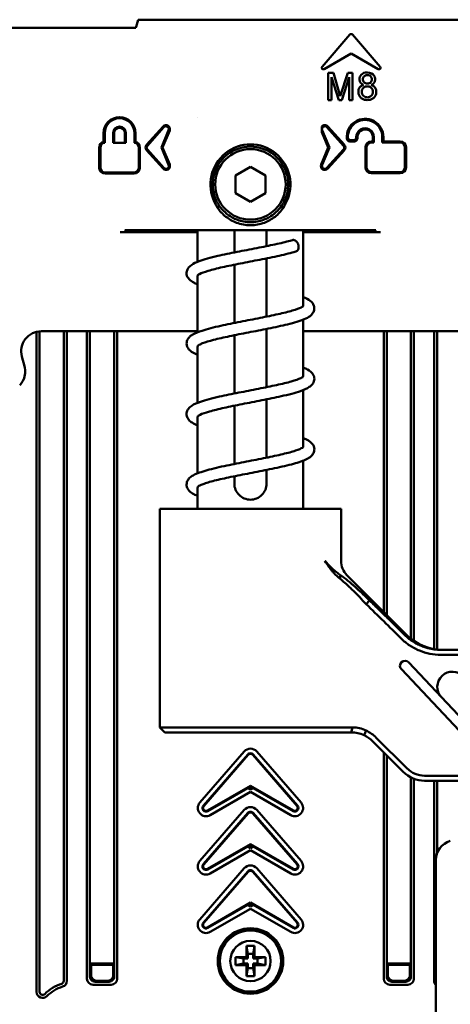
# Model space of a CAD drawing. Header units: millimetres. Extents: x 0 to 5104, y -184 to 1188.
# Tile 72 of 221: x 288 to 331, y 1010 to 1107. Entities that reach past the tile are written whole.
import ezdxf

# ---------------------------------------------------------------- set-up
doc = ezdxf.new("R2010")
doc.units = ezdxf.units.MM
doc.header["$LTSCALE"] = 2
doc.layers.add('Sichtbar (ISO)', color=7, linetype='Continuous', lineweight=50)

msp = doc.modelspace()

# ---------------------------------------------------------------- linework, layer by layer
at = {"layer": 'Sichtbar (ISO)'}
for p, q in [((299.624, 1106.755), (299.818, 1107.48)), ((299.825, 1107.48), (299.818, 1107.48)), ((299.833, 1107.48), (299.825, 1107.48)), ((299.833, 1107.48), (300.898, 1107.48)), ((301.863, 1107.48), (300.898, 1107.48)), ((301.863, 1107.48), (333.327, 1107.48)), ((298.673, 1106.68), (267.722, 1106.68)), ((299.607, 1106.68), (298.673, 1106.68)), ((318.088, 1102.809), (320.863, 1106)), ((323.871, 1102.809), (321.097, 1106)), ((320.98, 1104.13), (318.283, 1102.573)), ((320.98, 1104.13), (323.677, 1102.573)), ((318.701, 1099.499), (318.701, 1102.199)), ((318.701, 1102.199), (319.238, 1102.199)), ((319.746, 1099.499), (319.044, 1101.759)), ((319.044, 1101.759), (319.044, 1099.499)), ((319.238, 1102.199), (319.9, 1099.888)), ((319.9, 1099.888), (320.634, 1102.199)), ((320.772, 1101.759), (320.067, 1099.499)), ((320.634, 1102.199), (321.115, 1102.199)), ((320.772, 1099.499), (320.772, 1101.759)), ((321.115, 1102.199), (321.115, 1099.499)), ((319.044, 1099.499), (318.701, 1099.499)), ((320.067, 1099.499), (319.746, 1099.499)), ((321.115, 1099.499), (320.772, 1099.499)), ((305.73, 1097.783), (305.73, 1097.781)), ((300.657, 1095.047), (302.308, 1096.88)), ((300.741, 1094.971), (302.392, 1096.805)), ((320.219, 1094.971), (318.568, 1096.805)), ((318.651, 1096.88), (320.302, 1095.047)), ((296.395, 1095.352), (296.395, 1096.225)), ((296.508, 1095.257), (296.508, 1096.225)), ((297.34, 1096.225), (297.34, 1095.258)), ((297.452, 1096.225), (297.452, 1095.258)), ((298.508, 1095.258), (298.508, 1096.225)), ((298.62, 1095.258), (298.62, 1096.225)), ((299.452, 1096.225), (299.452, 1095.257)), ((299.564, 1096.225), (299.564, 1095.352)), ((302.855, 1096.512), (302.134, 1094.785)), ((302.958, 1096.469), (302.256, 1094.785)), ((318.068, 1096.309), (318.068, 1096.497)), ((318.704, 1094.785), (318.068, 1096.309)), ((318.105, 1096.512), (318.826, 1094.785)), ((323.128, 1095.819), (323.128, 1095.4)), ((323.241, 1095.819), (323.241, 1095.288)), ((324.073, 1095.288), (324.073, 1095.819)), ((324.185, 1095.4), (324.185, 1095.819)), ((295.96, 1092.779), (295.96, 1094.792)), ((296.072, 1092.779), (296.072, 1094.792)), ((297.34, 1095.258), (298.62, 1095.258)), ((299.888, 1094.792), (299.888, 1092.779)), ((300, 1094.792), (300, 1092.779)), ((302.134, 1094.785), (302.855, 1093.059)), ((302.256, 1094.785), (302.134, 1094.785)), ((302.256, 1094.785), (302.958, 1093.102)), ((318.001, 1093.102), (318.704, 1094.785)), ((318.826, 1094.785), (318.105, 1093.059)), ((318.704, 1094.785), (318.826, 1094.785)), ((320.838, 1095.402), (321.303, 1095.402)), ((320.946, 1095.514), (321.184, 1095.514)), ((322.393, 1094.823), (322.393, 1092.809)), ((322.505, 1094.823), (322.505, 1092.809)), ((323.128, 1095.4), (322.971, 1095.4)), ((323.241, 1095.288), (322.971, 1095.288)), ((323.128, 1095.4), (323.241, 1095.288)), ((324.185, 1095.4), (324.073, 1095.288)), ((325.855, 1095.288), (324.073, 1095.288)), ((325.855, 1095.4), (324.185, 1095.4)), ((326.321, 1092.809), (326.321, 1094.823)), ((326.433, 1092.809), (326.433, 1094.823)), ((302.308, 1092.691), (300.657, 1094.524)), ((302.392, 1092.766), (300.741, 1094.6)), ((318.568, 1092.766), (320.219, 1094.6)), ((320.302, 1094.524), (318.651, 1092.691)), ((310.98, 1092.862), (309.48, 1091.996)), ((312.48, 1091.996), (310.98, 1092.862)), ((299.422, 1092.313), (296.537, 1092.313)), ((299.422, 1092.201), (296.537, 1092.201)), ((309.48, 1091.996), (309.48, 1090.264)), ((312.48, 1090.264), (312.48, 1091.996)), ((322.971, 1092.344), (325.855, 1092.344)), ((322.971, 1092.231), (325.855, 1092.231)), ((309.48, 1090.264), (310.98, 1089.398)), ((310.98, 1089.398), (312.48, 1090.264)), ((307.425, 1089.368), (307.62, 1089.465)), ((307.883, 1089.015), (307.704, 1088.811)), ((314.077, 1089.015), (314.256, 1088.811)), ((314.535, 1089.368), (314.34, 1089.465)), ((298.632, 1086.38), (298.055, 1086.38)), ((298.517, 1086.58), (298.632, 1086.38)), ((299.167, 1086.58), (298.517, 1086.58)), ((298.632, 1086.38), (298.632, 1086.38)), ((305.73, 1086.38), (298.632, 1086.38)), ((299.167, 1086.58), (299.636, 1086.58)), ((304.248, 1086.58), (299.636, 1086.58)), ((304.732, 1086.58), (304.248, 1086.58)), ((304.932, 1086.58), (304.732, 1086.58)), ((304.932, 1086.58), (305.416, 1086.58)), ((315.544, 1086.58), (305.416, 1086.58)), ((305.73, 1086.58), (305.73, 1083.445)), ((309.38, 1084.372), (309.38, 1086.58)), ((312.58, 1086.58), (312.58, 1085.001)), ((315.544, 1086.58), (316.028, 1086.58)), ((316.228, 1086.58), (316.028, 1086.58)), ((316.712, 1086.58), (316.228, 1086.58)), ((316.23, 1086.58), (316.23, 1079.156)), ((323.327, 1086.38), (316.23, 1086.38)), ((321.871, 1086.58), (316.712, 1086.58)), ((321.871, 1086.58), (322.809, 1086.58)), ((323.443, 1086.58), (322.809, 1086.58)), ((323.443, 1086.58), (323.327, 1086.38)), ((323.328, 1086.38), (323.327, 1086.38)), ((323.905, 1086.38), (323.328, 1086.38)), ((309.38, 1077.375), (309.38, 1083.158)), ((312.58, 1083.787), (312.58, 1078.004)), ((305.73, 1082.007), (305.73, 1076.45)), ((316.23, 1077.71), (316.23, 1072.158)), ((289.745, 1010.963), (289.745, 1076.499)), ((290.045, 1010.963), (290.045, 1076.546)), ((290.206, 1076.552), (305.73, 1076.552)), ((292.445, 1076.552), (292.445, 1012.068)), ((292.745, 1076.552), (292.745, 1012.068)), ((294.745, 1012.276), (294.745, 1076.552)), ((295.045, 1013.776), (295.045, 1076.552)), ((297.445, 1013.776), (297.445, 1076.552)), ((297.745, 1012.276), (297.745, 1076.552)), ((312.58, 1076.784), (312.58, 1070.998)), ((316.23, 1076.552), (331.75, 1076.552)), ((324.215, 1048.695), (324.215, 1076.552)), ((324.515, 1048.395), (324.515, 1076.552)), ((326.915, 1046.035), (326.915, 1076.552)), ((327.215, 1045.812), (327.215, 1076.552)), ((329.215, 1076.552), (329.215, 1045)), ((329.515, 1076.552), (329.515, 1044.958)), ((309.38, 1070.37), (309.38, 1076.155)), ((305.73, 1074.997), (305.73, 1069.444)), ((288.534, 1073.07), (288.274, 1074.038)), ((316.23, 1070.716), (316.23, 1065.165)), ((312.58, 1069.789), (312.58, 1064.003)), ((309.38, 1063.374), (309.38, 1069.161)), ((305.73, 1068), (305.73, 1062.448)), ((316.23, 1063.71), (316.23, 1058.93)), ((312.58, 1062.785), (312.58, 1061.43)), ((309.38, 1061.43), (309.38, 1062.156)), ((305.73, 1061.006), (305.73, 1058.93)), ((301.98, 1058.93), (319.98, 1058.93)), ((301.98, 1058.93), (301.98, 1037.23)), ((319.98, 1058.93), (319.98, 1053.758)), ((319.86, 1051.99), (319.929, 1052.344)), ((320.566, 1052.344), (326.515, 1046.394)), ((322.469, 1049.464), (322.814, 1049.818)), ((329.886, 1044.93), (346.506, 1044.93)), ((346.506, 1044.43), (329.886, 1044.43)), ((335.202, 1033.176), (325.965, 1042.991)), ((326.693, 1043.676), (329.941, 1040.225)), ((335.263, 1034.571), (329.941, 1040.225)), ((318.366, 1037.23), (301.98, 1037.23)), ((302.48, 1036.73), (301.98, 1037.23)), ((318.366, 1037.23), (321.126, 1037.23)), ((321.126, 1037.23), (320.991, 1036.73)), ((302.48, 1036.73), (317.955, 1036.73)), ((320.991, 1036.73), (317.955, 1036.73)), ((322.469, 1036.902), (322.258, 1036.449)), ((323.466, 1036.204), (326.509, 1033.162)), ((326.155, 1032.808), (323.113, 1035.851)), ((305.954, 1029.768), (310.357, 1034.833)), ((310.703, 1034.533), (306.3, 1029.467)), ((310.755, 1034.488), (306.351, 1029.422)), ((310.98, 1034.589), (310.98, 1034.657)), ((311.205, 1034.488), (315.609, 1029.422)), ((311.256, 1034.533), (315.66, 1029.467)), ((316.006, 1029.768), (311.602, 1034.833)), ((324.215, 1012.276), (324.215, 1034.749)), ((324.515, 1013.776), (324.515, 1034.449)), ((326.915, 1013.776), (326.915, 1032.256)), ((328.277, 1032.43), (353.733, 1032.43)), ((306.721, 1028.973), (310.98, 1031.432)), ((306.755, 1028.914), (310.719, 1031.203)), ((310.719, 1031.203), (310.98, 1031.427)), ((310.98, 1031.052), (310.719, 1031.203)), ((315.239, 1028.973), (310.98, 1031.432)), ((310.98, 1031.427), (310.98, 1031.432)), ((310.98, 1031.052), (310.98, 1031.427)), ((311.241, 1031.203), (310.98, 1031.427)), ((310.98, 1031.052), (311.241, 1031.203)), ((315.205, 1028.914), (311.241, 1031.203)), ((327.215, 1012.276), (327.215, 1032.124)), ((353.733, 1031.93), (328.277, 1031.93)), ((329.215, 1031.93), (329.215, 1012.068)), ((329.515, 1031.93), (329.515, 1024.759)), ((310.98, 1030.824), (306.984, 1028.517)), ((310.98, 1030.824), (314.975, 1028.517)), ((305.954, 1023.968), (310.357, 1029.033)), ((310.703, 1028.733), (306.3, 1023.667)), ((310.755, 1028.688), (306.351, 1023.622)), ((310.98, 1028.789), (310.98, 1028.857)), ((311.205, 1028.688), (315.609, 1023.622)), ((311.256, 1028.733), (315.66, 1023.667)), ((316.006, 1023.968), (311.602, 1029.033)), ((306.721, 1023.173), (310.98, 1025.632)), ((306.755, 1023.114), (310.719, 1025.403)), ((310.719, 1025.403), (310.98, 1025.627)), ((310.98, 1025.252), (310.719, 1025.403)), ((315.239, 1023.173), (310.98, 1025.632)), ((310.98, 1025.627), (310.98, 1025.632)), ((310.98, 1025.252), (310.98, 1025.627)), ((311.241, 1025.403), (310.98, 1025.627)), ((310.98, 1025.252), (311.241, 1025.403)), ((315.205, 1023.114), (311.241, 1025.403)), ((310.98, 1025.024), (306.984, 1022.717)), ((310.98, 1025.024), (314.975, 1022.717)), ((329.381, 1007.019), (329.381, 1024.04)), ((305.951, 1018.169), (310.355, 1023.235)), ((310.703, 1022.933), (306.3, 1017.867)), ((310.755, 1022.888), (306.351, 1017.822)), ((310.98, 1022.989), (310.98, 1023.057)), ((311.205, 1022.888), (315.609, 1017.822)), ((311.256, 1022.933), (315.66, 1017.867)), ((316.009, 1018.169), (311.605, 1023.235)), ((306.721, 1017.373), (310.98, 1019.832)), ((306.755, 1017.314), (310.719, 1019.603)), ((310.719, 1019.603), (310.98, 1019.827)), ((310.98, 1019.452), (310.719, 1019.603)), ((315.239, 1017.373), (310.98, 1019.832)), ((310.98, 1019.827), (310.98, 1019.832)), ((310.98, 1019.452), (310.98, 1019.827)), ((311.241, 1019.603), (310.98, 1019.827)), ((310.98, 1019.452), (311.241, 1019.603)), ((315.205, 1017.314), (311.241, 1019.603)), ((310.98, 1019.227), (306.982, 1016.919)), ((310.98, 1019.227), (314.978, 1016.919)), ((310.58, 1015.53), (310.721, 1014.73)), ((310.58, 1015.53), (311.38, 1015.53)), ((310.58, 1014.43), (310.58, 1015.53)), ((310.721, 1014.73), (311.239, 1014.73)), ((310.721, 1014.289), (310.721, 1014.73)), ((311.38, 1015.53), (311.239, 1014.73)), ((311.239, 1014.73), (311.239, 1014.289)), ((311.38, 1015.53), (311.38, 1014.43)), ((295.045, 1013.776), (297.445, 1013.776)), ((295.045, 1012.475), (295.045, 1013.776)), ((295.097, 1013.723), (295.045, 1013.776)), ((295.097, 1013.723), (295.15, 1013.671)), ((297.393, 1013.723), (295.097, 1013.723)), ((295.15, 1012.58), (295.15, 1013.671)), ((295.15, 1013.671), (297.34, 1013.671)), ((297.393, 1013.723), (297.34, 1013.671)), ((297.34, 1012.58), (297.34, 1013.671)), ((297.393, 1013.723), (297.445, 1013.776)), ((297.445, 1012.475), (297.445, 1013.776)), ((309.48, 1014.43), (310.58, 1014.43)), ((309.48, 1014.43), (310.28, 1014.289)), ((309.48, 1013.63), (309.48, 1014.43)), ((309.48, 1013.63), (310.28, 1013.771)), ((310.58, 1013.63), (309.48, 1013.63)), ((310.721, 1014.289), (310.28, 1014.289)), ((310.28, 1014.289), (310.28, 1013.771)), ((310.28, 1013.771), (310.721, 1013.771)), ((310.721, 1014.289), (310.58, 1014.43)), ((310.58, 1013.63), (310.721, 1013.771)), ((310.58, 1012.53), (310.58, 1013.63)), ((310.721, 1013.33), (310.721, 1013.771)), ((311.38, 1014.43), (311.239, 1014.289)), ((311.68, 1014.289), (311.239, 1014.289)), ((311.239, 1013.771), (311.239, 1013.33)), ((311.239, 1013.771), (311.68, 1013.771)), ((311.239, 1013.771), (311.38, 1013.63)), ((311.38, 1014.43), (312.48, 1014.43)), ((311.38, 1013.63), (311.38, 1012.53)), ((312.48, 1013.63), (311.38, 1013.63)), ((312.48, 1014.43), (311.68, 1014.289)), ((311.68, 1013.771), (311.68, 1014.289)), ((312.48, 1013.63), (311.68, 1013.771)), ((312.48, 1014.43), (312.48, 1013.63)), ((326.915, 1013.776), (324.515, 1013.776)), ((324.515, 1012.475), (324.515, 1013.776)), ((324.567, 1013.723), (324.515, 1013.776)), ((324.567, 1013.723), (324.62, 1013.671)), ((324.567, 1013.723), (326.862, 1013.723)), ((326.81, 1013.671), (324.62, 1013.671)), ((324.62, 1012.58), (324.62, 1013.671)), ((326.862, 1013.723), (326.81, 1013.671)), ((326.81, 1012.58), (326.81, 1013.671)), ((326.862, 1013.723), (326.915, 1013.776)), ((326.915, 1012.475), (326.915, 1013.776)), ((310.58, 1012.53), (310.721, 1013.33)), ((311.239, 1013.33), (310.721, 1013.33)), ((311.38, 1012.53), (311.239, 1013.33)), ((295.345, 1011.676), (297.145, 1011.676)), ((296.946, 1011.976), (295.544, 1011.976)), ((295.649, 1012.081), (296.841, 1012.081)), ((311.38, 1012.53), (310.58, 1012.53)), ((326.615, 1011.676), (324.815, 1011.676)), ((325.014, 1011.976), (326.415, 1011.976)), ((326.311, 1012.081), (325.119, 1012.081))]:
    msp.add_line(p, q, dxfattribs=at)
for centre, radius in [((310.98, 1091.13), 3.5), ((310.98, 1014.03), 3.25), ((310.98, 1014.03), 3.159), ((310.98, 1014.03), 3.036), ((310.98, 1014.03), 2)]:
    msp.add_circle(centre, radius, dxfattribs=at)
for centre, radius, start, end in [((320.98, 1105.899), 0.155, 41, 139), ((318.206, 1102.707), 0.155, 139, 300), ((323.754, 1102.707), 0.155, 240, 41), ((297.98, 1096.225), 1.585, 0, 180), ((297.98, 1096.225), 1.472, 0, 180), ((297.98, 1096.225), 0.64, 0, 180), ((297.98, 1096.225), 0.528, 0, 180), ((302.598, 1096.619), 0.39, 337.34757, 138), ((302.598, 1096.619), 0.278, 337.34757, 138), ((318.361, 1096.619), 0.39, 42, 138.77582), ((318.361, 1096.619), 0.278, 42, 202.65243), ((322.361, 1095.819), 1.825, 0, 184.53958), ((322.361, 1095.819), 1.712, 0, 180.34272), ((322.361, 1095.819), 0.88, 0, 180.41197), ((322.361, 1095.819), 0.768, 0, 186.51966), ((296.537, 1094.792), 0.578, 104.24438, 180), ((296.537, 1094.792), 0.465, 93.66322, 180), ((299.422, 1094.792), 0.465, 0, 86.33678), ((299.422, 1094.792), 0.578, 0, 75.75562), ((300.947, 1094.785), 0.39, 138, 222), ((300.947, 1094.785), 0.278, 138, 222), ((310.98, 1091.13), 3.967, 333.64652, 206.35348), ((310.98, 1091.13), 3.75, 333.64652, 206.35348), ((320.012, 1094.785), 0.278, 318, 42), ((320.012, 1094.785), 0.39, 318, 42), ((322.971, 1094.823), 0.578, 90, 180), ((322.971, 1094.823), 0.465, 90, 180), ((325.855, 1094.823), 0.578, 0, 90), ((325.855, 1094.823), 0.465, 0, 90), ((296.537, 1092.779), 0.578, 180, 270), ((296.537, 1092.779), 0.465, 180, 270), ((299.422, 1092.779), 0.578, 270, 0), ((299.422, 1092.779), 0.465, 270, 0), ((302.598, 1092.952), 0.39, 222, 22.65243), ((302.598, 1092.952), 0.278, 222, 22.65243), ((318.361, 1092.952), 0.39, 157.34757, 318), ((318.361, 1092.952), 0.278, 157.34757, 318), ((322.971, 1092.809), 0.578, 180, 270), ((322.971, 1092.809), 0.465, 180, 270), ((325.855, 1092.809), 0.578, 270, 0), ((325.855, 1092.809), 0.465, 270, 0), ((286.602, 1072.552), 2, 336.11573, 15.00001), ((321.98, 1053.758), 2, 180, 225), ((330.051, 1049.93), 5, 225, 270), ((326.329, 1043.334), 0.5, 43.2643, 223.2643), ((331.034, 1041.253), 1.5, 43.2643, 223.2643), ((320.991, 1033.73), 3, 45, 65.02659), ((320.991, 1033.73), 3.5, 45, 65.02659), ((310.977, 1034.294), 0.822, 89.8179, 139), ((310.982, 1034.294), 0.822, 41, 90.1821), ((310.977, 1034.294), 0.363, 89.58775, 139), ((310.977, 1034.294), 0.295, 89.49247, 139), ((310.982, 1034.294), 0.363, 41, 90.41225), ((310.982, 1034.294), 0.295, 41, 90.50753), ((328.277, 1034.93), 2.5, 225, 270), ((328.277, 1034.93), 3, 225, 270), ((306.574, 1029.229), 0.822, 139, 300), ((306.574, 1029.229), 0.363, 139, 300), ((306.574, 1029.229), 0.295, 139, 300), ((310.977, 1028.494), 0.822, 89.8179, 139), ((310.982, 1028.494), 0.822, 41, 90.1821), ((315.386, 1029.229), 0.822, 240, 41), ((315.386, 1029.229), 0.363, 240, 41), ((315.386, 1029.229), 0.295, 240, 41), ((310.977, 1028.494), 0.363, 89.58775, 139), ((310.977, 1028.494), 0.295, 89.49247, 139), ((310.982, 1028.494), 0.363, 41, 90.41225), ((310.982, 1028.494), 0.295, 41, 90.50753), ((331.381, 1024.04), 2, 106.09415, 180), ((306.574, 1023.429), 0.822, 139, 300), ((306.574, 1023.429), 0.363, 139, 300), ((306.574, 1023.429), 0.295, 139, 300), ((310.975, 1022.696), 0.822, 89.63581, 139), ((310.985, 1022.696), 0.822, 41, 90.36419), ((315.386, 1023.429), 0.822, 240, 41), ((315.386, 1023.429), 0.363, 240, 41), ((315.386, 1023.429), 0.295, 240, 41), ((310.977, 1022.694), 0.363, 89.58775, 139), ((310.977, 1022.694), 0.295, 89.49247, 139), ((310.982, 1022.694), 0.363, 41, 90.41225), ((310.982, 1022.694), 0.295, 41, 90.50753), ((306.571, 1017.63), 0.822, 139, 300), ((306.574, 1017.629), 0.363, 139, 300), ((306.574, 1017.629), 0.295, 139, 300), ((315.389, 1017.63), 0.822, 240, 41), ((315.386, 1017.629), 0.363, 240, 41), ((315.386, 1017.629), 0.295, 240, 41), ((293.48, 1007.876), 4.1, 107.66106, 135.43677), ((292.145, 1012.068), 0.3, 287.66106, 0), ((292.145, 1012.068), 0.6, 287.66106, 0), ((295.345, 1012.276), 0.6, 180, 270), ((297.145, 1012.276), 0.6, 270, 0), ((324.815, 1012.276), 0.6, 180, 270), ((326.615, 1012.276), 0.6, 270, 0), ((329.815, 1012.068), 0.6, 180, 223.68181), ((290.345, 1010.963), 0.6, 180, 315.43677), ((290.345, 1010.963), 0.3, 180, 315.43677), ((293.48, 1007.876), 3.8, 107.66106, 135.43677)]:
    msp.add_arc(centre, radius, start, end, dxfattribs=at)
for centre, major_axis, ratio, start_param, end_param in [((320.843, 1095.704), (0.207, 0.224), 0.982213, 2.404177, 3.877855), ((290.21, 1074.551), (1.758, -0.965), 0.997377, 2.073943, 3.904119), ((295.573, 1012.504), (0.489, 0.218), 0.924938, 2.750948, 3.165748), ((295.65, 1012.581), (0.355, 0.355), 0.997265, 2.357564, 3.925621), ((295.573, 1012.504), (0.218, 0.489), 0.924938, 3.117437, 3.532237), ((296.839, 1012.581), (-0.355, 0.355), 0.997265, 2.357564, 3.925621), ((296.917, 1012.504), (-0.218, 0.489), 0.924938, 2.750948, 3.165748), ((296.917, 1012.504), (-0.489, 0.218), 0.924938, 3.117437, 3.532237), ((325.043, 1012.504), (0.489, 0.218), 0.924938, 2.750948, 3.165748), ((325.12, 1012.581), (0.355, 0.355), 0.997265, 2.357564, 3.925621), ((325.043, 1012.504), (0.218, 0.489), 0.924938, 3.117437, 3.532237), ((326.309, 1012.581), (-0.355, 0.355), 0.997265, 2.357564, 3.925621), ((326.386, 1012.504), (-0.218, 0.489), 0.924938, 2.750948, 3.165748), ((326.386, 1012.504), (-0.489, 0.218), 0.924938, 3.117437, 3.532237)]:
    msp.add_ellipse(centre, major_axis=major_axis, ratio=ratio, start_param=start_param, end_param=end_param, dxfattribs=at)
for points, degree in [([(299.6, 1106.68), (299.609, 1106.704), (299.617, 1106.729), (299.624, 1106.755)], 3), ([(296.395, 1095.352), (296.457, 1095.304), (296.508, 1095.257)], 2), ([(299.564, 1095.352), (299.503, 1095.304), (299.452, 1095.257)], 2), ([(305.765, 1082.136), (305.742, 1082.093), (305.73, 1082.05), (305.73, 1082.006)], 3), ([(305.764, 1075.123), (305.741, 1075.081), (305.73, 1075.039), (305.73, 1074.996)], 3), ([(316.23, 1058.951), (316.247, 1058.944), (316.265, 1058.937), (316.282, 1058.93)], 3), ([(325.955, 1046.04), (324.795, 1047.184), (323.634, 1048.326), (322.469, 1049.464)], 3)]:
    msp.add_open_spline(points, degree=degree, dxfattribs=at)
for points, knots in [([(322.219, 1101.011), (322.072, 1101.061), (321.875, 1101.196), (321.764, 1101.608), (321.945, 1102.117), (322.629, 1102.341), (323.269, 1102.055), (323.398, 1101.567), (323.299, 1101.2), (323.108, 1101.063), (322.967, 1101.011)], [0, 0, 0, 0, 0.107723, 0.197127, 0.32268, 0.506977, 0.712894, 0.805817, 0.89522, 1, 1, 1, 1]), ([(322.6, 1101.138), (322.469, 1101.135), (322.226, 1101.226), (322.109, 1101.567), (322.217, 1101.85), (322.423, 1101.975), (322.549, 1101.988), (322.6, 1101.986)], [0, 0, 0, 0, 0.275401, 0.504629, 0.717162, 0.892418, 1, 1, 1, 1]), ([(322.6, 1101.986), (322.639, 1101.985), (322.755, 1101.968), (322.959, 1101.858), (323.059, 1101.567), (322.951, 1101.234), (322.722, 1101.141), (322.6, 1101.138)], [0, 0, 0, 0, 0.08734, 0.27094, 0.495019, 0.732655, 1, 1, 1, 1]), ([(322.967, 1101.011), (323.064, 1100.976), (323.148, 1100.933), (323.219, 1100.878), (323.304, 1100.813), (323.357, 1100.747), (323.4, 1100.661), (323.442, 1100.578), (323.467, 1100.484), (323.475, 1100.387), (323.482, 1100.295), (323.473, 1100.197), (323.447, 1100.104), (323.421, 1100.011), (323.381, 1099.925), (323.326, 1099.847), (323.269, 1099.767), (323.201, 1099.701), (323.122, 1099.649), (323.046, 1099.599), (322.955, 1099.559), (322.861, 1099.534), (322.774, 1099.511), (322.676, 1099.498), (322.579, 1099.499), (322.482, 1099.5), (322.389, 1099.512), (322.297, 1099.538), (322.197, 1099.566), (322.116, 1099.604), (322.038, 1099.657), (321.957, 1099.713), (321.893, 1099.779), (321.84, 1099.86), (321.789, 1099.937), (321.749, 1100.026), (321.725, 1100.12), (321.702, 1100.212), (321.693, 1100.306), (321.7, 1100.403), (321.709, 1100.51), (321.732, 1100.595), (321.774, 1100.678), (321.819, 1100.766), (321.882, 1100.834), (321.961, 1100.89), (322.025, 1100.935), (322.12, 1100.98), (322.219, 1101.011)], [0, 0, 0, 0, 0.061177, 0.061177, 0.061177, 0.125238, 0.125238, 0.125238, 0.187995, 0.187995, 0.187995, 0.250038, 0.250038, 0.250038, 0.31238, 0.31238, 0.31238, 0.375397, 0.375397, 0.375397, 0.438139, 0.438139, 0.438139, 0.499968, 0.499968, 0.499968, 0.561848, 0.561848, 0.561848, 0.624606, 0.624606, 0.624606, 0.687801, 0.687801, 0.687801, 0.750116, 0.750116, 0.750116, 0.81172, 0.81172, 0.81172, 0.874576, 0.874576, 0.874576, 0.939109, 0.939109, 0.939109, 1, 1, 1, 1]), ([(322.6, 1099.772), (322.457, 1099.768), (322.154, 1099.87), (321.978, 1100.323), (322.137, 1100.728), (322.413, 1100.857), (322.551, 1100.867), (322.6, 1100.865)], [0, 0, 0, 0, 0.241405, 0.500708, 0.755671, 0.918268, 1, 1, 1, 1]), ([(322.6, 1100.865), (322.635, 1100.865), (322.762, 1100.851), (323.029, 1100.729), (323.203, 1100.323), (323.014, 1099.882), (322.732, 1099.775), (322.6, 1099.772)], [0, 0, 0, 0, 0.061921, 0.232973, 0.498547, 0.768578, 1, 1, 1, 1]), ([(320.649, 1095.809), (320.649, 1095.769), (320.657, 1095.73), (320.688, 1095.658), (320.709, 1095.627), (320.763, 1095.573), (320.795, 1095.552), (320.866, 1095.522), (320.906, 1095.514), (320.946, 1095.514)], [-0.04669849, -0.04669849, -0.04669849, -0.04669849, -0.03473173, -0.03473173, -0.02334931, -0.02334931, -0.01197727, -0.01197727, 0, 0, 0, 0]), ([(321.184, 1095.514), (321.203, 1095.514), (321.223, 1095.516), (321.262, 1095.524), (321.282, 1095.53), (321.336, 1095.553), (321.368, 1095.574), (321.421, 1095.628), (321.443, 1095.66), (321.465, 1095.714), (321.471, 1095.734), (321.479, 1095.774), (321.481, 1095.794), (321.481, 1095.813)], [-0.04702353, -0.04702353, -0.04702353, -0.04702353, -0.04113024, -0.04113024, -0.03488246, -0.03488246, -0.02351174, -0.02351174, -0.01215377, -0.01215377, -0.00589538, -0.00589538, 0, 0, 0, 0]), ([(321.598, 1095.732), (321.601, 1095.71), (321.601, 1095.688), (321.596, 1095.642), (321.59, 1095.619), (321.57, 1095.561), (321.55, 1095.529), (321.5, 1095.472), (321.47, 1095.449), (321.414, 1095.422), (321.392, 1095.414), (321.347, 1095.404), (321.325, 1095.402), (321.303, 1095.402)], [0, 0, 0, 0, 0.00664458, 0.00664458, 0.01378112, 0.01378112, 0.02511231, 0.02511231, 0.03645964, 0.03645964, 0.04358139, 0.04358139, 0.05022507, 0.05022507, 0.05022507, 0.05022507]), ([(307.704, 1088.811), (307.65, 1088.903), (307.599, 1088.999), (307.506, 1089.186), (307.464, 1089.276), (307.425, 1089.368)], [-0.06351262, -0.06351262, -0.06351262, -0.06351262, -0.02995543, -0.02995543, 0, 0, 0, 0]), ([(307.62, 1089.465), (307.658, 1089.387), (307.7, 1089.31), (307.788, 1089.159), (307.835, 1089.085), (307.883, 1089.015)], [0, 0, 0, 0, 0.02623697, 0.02623697, 0.05336904, 0.05336904, 0.05336904, 0.05336904]), ([(307.883, 1089.015), (308.045, 1088.777), (308.236, 1088.557), (308.664, 1088.167), (308.899, 1087.996), (309.322, 1087.761), (309.497, 1087.68), (310.093, 1087.459), (310.534, 1087.38), (311.426, 1087.38), (311.867, 1087.459), (312.463, 1087.68), (312.638, 1087.761), (313.061, 1087.996), (313.296, 1088.167), (313.724, 1088.557), (313.915, 1088.777), (314.077, 1089.015)], [0, 0, 0, 0, 0.0913262, 0.0913262, 0.1808385, 0.1808385, 0.2397618, 0.2397618, 0.3739652, 0.3739652, 0.5081685, 0.5081685, 0.5670919, 0.5670919, 0.6566042, 0.6566042, 0.7479304, 0.7479304, 0.7479304, 0.7479304]), ([(314.077, 1089.015), (314.125, 1089.085), (314.172, 1089.159), (314.26, 1089.31), (314.301, 1089.387), (314.34, 1089.465)], [0, 0, 0, 0, 0.02713474, 0.02713474, 0.05337429, 0.05337429, 0.05337429, 0.05337429]), ([(314.535, 1089.368), (314.496, 1089.276), (314.454, 1089.186), (314.361, 1088.999), (314.31, 1088.903), (314.256, 1088.811)], [-0.06358136, -0.06358136, -0.06358136, -0.06358136, -0.03360092, -0.03360092, 0, 0, 0, 0]), ([(314.256, 1088.811), (314.029, 1088.478), (313.747, 1088.177), (313.104, 1087.674), (312.747, 1087.473), (311.92, 1087.167), (311.451, 1087.082), (310.508, 1087.082), (310.039, 1087.167), (309.213, 1087.473), (308.856, 1087.674), (308.213, 1088.177), (307.931, 1088.478), (307.704, 1088.811)], [-0.7868489, -0.7868489, -0.7868489, -0.7868489, -0.6593782, -0.6593782, -0.5344292, -0.5344292, -0.3934245, -0.3934245, -0.2524197, -0.2524197, -0.1274707, -0.1274707, 0, 0, 0, 0]), ([(305.73, 1081.208), (305.591, 1081.263), (305.465, 1081.32), (305.183, 1081.47), (305.035, 1081.566), (304.778, 1081.834), (304.671, 1081.999), (304.631, 1082.312), (304.637, 1082.415), (304.685, 1082.631), (304.737, 1082.733), (304.888, 1082.945), (304.996, 1083.041), (305.329, 1083.279), (305.583, 1083.393), (306.373, 1083.684), (307.004, 1083.854), (308.313, 1084.156), (308.971, 1084.291), (310.283, 1084.552), (310.953, 1084.68), (312.227, 1084.929), (312.85, 1085.053), (313.971, 1085.296), (314.487, 1085.418), (314.994, 1085.558), (315.069, 1085.579), (315.141, 1085.6)], [1.463341, 1.463341, 1.463341, 1.463341, 1.543551, 1.543551, 1.661451, 1.661451, 1.770648, 1.770648, 1.818591, 1.818591, 1.883174, 1.883174, 1.971163, 1.971163, 2.141442, 2.141442, 2.404113, 2.404113, 2.61521, 2.61521, 2.814392, 2.814392, 3.007918, 3.007918, 3.19796, 3.19796, 3.23241, 3.23241, 3.23241, 3.23241]), ([(315.141, 1085.6), (315.149, 1085.602), (315.156, 1085.604), (315.163, 1085.606), (315.171, 1085.608), (315.178, 1085.609), (315.186, 1085.61), (315.227, 1085.615), (315.272, 1085.612), (315.314, 1085.602), (315.39, 1085.584), (315.465, 1085.544), (315.532, 1085.483), (315.557, 1085.461), (315.58, 1085.435), (315.601, 1085.408), (315.641, 1085.358), (315.675, 1085.299), (315.702, 1085.237), (315.722, 1085.191), (315.739, 1085.14), (315.75, 1085.092), (315.753, 1085.076), (315.756, 1085.06), (315.758, 1085.044), (315.768, 1084.979), (315.769, 1084.913), (315.762, 1084.85), (315.754, 1084.783), (315.737, 1084.718), (315.709, 1084.662), (315.687, 1084.617), (315.658, 1084.578), (315.626, 1084.546), (315.589, 1084.511), (315.546, 1084.483), (315.501, 1084.466), (315.494, 1084.464), (315.486, 1084.461), (315.479, 1084.459)], [0.1506976, 0.1506976, 0.1506976, 0.1506976, 0.1608909, 0.1608909, 0.1608909, 0.17116, 0.17116, 0.17116, 0.2266924, 0.2266924, 0.2266924, 0.3242543, 0.3242543, 0.3242543, 0.36027, 0.36027, 0.36027, 0.4272121, 0.4272121, 0.4272121, 0.4773152, 0.4773152, 0.4773152, 0.4935815, 0.4935815, 0.4935815, 0.5591446, 0.5591446, 0.5591446, 0.6308079, 0.6308079, 0.6308079, 0.6886688, 0.6886688, 0.6886688, 0.7535613, 0.7535613, 0.7535613, 0.7637293, 0.7637293, 0.7637293, 0.7637293]), ([(315.479, 1084.459), (315.013, 1084.322), (314.455, 1084.186), (313.246, 1083.919), (312.58, 1083.785), (311.269, 1083.529), (310.608, 1083.402), (309.357, 1083.155), (308.749, 1083.031), (307.668, 1082.788), (307.179, 1082.666), (306.402, 1082.435), (306.092, 1082.319), (305.846, 1082.192), (305.796, 1082.16), (305.762, 1082.134), (305.757, 1082.129), (305.757, 1082.129)], [0, 0, 0, 0, 0.211037, 0.211037, 0.419091, 0.419091, 0.615735, 0.615735, 0.808889, 0.808889, 0.999601, 0.999601, 1.18229, 1.18229, 1.255069, 1.255069, 1.289331, 1.289331, 1.289331, 1.289331]), ([(316.23, 1079.95), (316.497, 1079.844), (316.722, 1079.731), (317.071, 1079.457), (317.207, 1079.312), (317.314, 1078.973), (317.327, 1078.852), (317.303, 1078.609), (317.253, 1078.481), (317.101, 1078.239), (316.998, 1078.14), (316.732, 1077.938), (316.544, 1077.842), (315.895, 1077.568), (315.327, 1077.401), (314.085, 1077.096), (313.424, 1076.954), (312.104, 1076.688), (311.436, 1076.559), (310.141, 1076.308), (309.498, 1076.182), (308.329, 1075.937), (307.785, 1075.814), (306.877, 1075.579), (306.493, 1075.462), (306.094, 1075.307), (305.99, 1075.261), (305.849, 1075.186), (305.803, 1075.155), (305.765, 1075.125), (305.757, 1075.117), (305.757, 1075.117)], [1.457964, 1.457964, 1.457964, 1.457964, 1.613314, 1.613314, 1.736561, 1.736561, 1.794115, 1.794115, 1.864997, 1.864997, 1.951862, 1.951862, 2.08663, 2.08663, 2.343759, 2.343759, 2.563838, 2.563838, 2.763888, 2.763888, 2.960028, 2.960028, 3.150987, 3.150987, 3.335228, 3.335228, 3.419202, 3.419202, 3.489705, 3.489705, 3.528365, 3.528365, 3.528365, 3.528365]), ([(316.198, 1079.033), (316.218, 1079.072), (316.229, 1079.111), (316.23, 1079.152), (316.23, 1079.154), (316.23, 1079.156)], [0.61974615, 0.61974615, 0.61974615, 0.61974615, 0.67556249, 0.67556249, 0.67857661, 0.67857661, 0.67857661, 0.67857661]), ([(305.73, 1074.214), (305.428, 1074.333), (305.179, 1074.461), (304.838, 1074.763), (304.699, 1074.944), (304.633, 1075.278), (304.631, 1075.37), (304.67, 1075.6), (304.729, 1075.73), (304.87, 1075.933), (304.952, 1076.011), (305.111, 1076.135), (305.186, 1076.185), (305.511, 1076.371), (305.811, 1076.49), (306.681, 1076.773), (307.327, 1076.936), (308.647, 1077.229), (309.313, 1077.363), (310.632, 1077.622), (311.301, 1077.75), (312.563, 1077.999), (313.173, 1078.123), (314.252, 1078.365), (314.739, 1078.485), (315.516, 1078.713), (315.824, 1078.827), (316.09, 1078.96), (316.151, 1078.997), (316.201, 1079.035), (316.209, 1079.043), (316.209, 1079.043)], [1.454606, 1.454606, 1.454606, 1.454606, 1.628651, 1.628651, 1.750547, 1.750547, 1.799894, 1.799894, 1.869743, 1.869743, 1.944682, 1.944682, 2.003412, 2.003412, 2.180511, 2.180511, 2.432038, 2.432038, 2.640817, 2.640817, 2.839879, 2.839879, 3.033288, 3.033288, 3.221759, 3.221759, 3.403443, 3.403443, 3.479852, 3.479852, 3.518931, 3.518931, 3.518931, 3.518931]), ([(316.23, 1072.947), (316.38, 1072.888), (316.515, 1072.826), (316.884, 1072.627), (317.119, 1072.465), (317.317, 1072.032), (317.343, 1071.863), (317.284, 1071.535), (317.216, 1071.403), (317.048, 1071.189), (316.938, 1071.097), (316.581, 1070.854), (316.294, 1070.732), (315.435, 1070.433), (314.775, 1070.263), (313.437, 1069.961), (312.772, 1069.826), (311.461, 1069.568), (310.798, 1069.441), (309.537, 1069.194), (308.922, 1069.07), (307.82, 1068.827), (307.317, 1068.704), (306.51, 1068.473), (306.184, 1068.357), (305.894, 1068.219), (305.828, 1068.18), (305.773, 1068.14), (305.763, 1068.131), (305.763, 1068.131)], [1.46258, 1.46258, 1.46258, 1.46258, 1.548855, 1.548855, 1.725921, 1.725921, 1.81284, 1.81284, 1.893019, 1.893019, 1.979502, 1.979502, 2.163943, 2.163943, 2.427535, 2.427535, 2.637378, 2.637378, 2.834502, 2.834502, 3.027839, 3.027839, 3.218636, 3.218636, 3.401122, 3.401122, 3.480573, 3.480573, 3.52577, 3.52577, 3.52577, 3.52577]), ([(288.431, 1071.742), (288.43, 1071.74), (288.428, 1071.735), (288.419, 1071.718), (288.413, 1071.703), (288.386, 1071.648), (288.361, 1071.598), (288.3, 1071.494), (288.26, 1071.432), (288.168, 1071.305), (288.115, 1071.242), (288.063, 1071.186)], [-0.16497718, -0.16497718, -0.16497718, -0.16497718, -0.15706974, -0.15706974, -0.14654005, -0.14654005, -0.12548066, -0.12548066, -0.10248992, -0.10248992, -0.07949919, -0.07949919, -0.07949919, -0.07949919]), ([(305.73, 1067.212), (305.527, 1067.293), (305.349, 1067.379), (305.073, 1067.553), (304.961, 1067.639), (304.748, 1067.88), (304.654, 1068.045), (304.627, 1068.355), (304.639, 1068.467), (304.699, 1068.674), (304.752, 1068.766), (304.914, 1068.976), (305.029, 1069.07), (305.387, 1069.31), (305.67, 1069.43), (306.52, 1069.724), (307.167, 1069.892), (308.489, 1070.191), (309.148, 1070.325), (310.462, 1070.584), (311.133, 1070.712), (312.402, 1070.961), (313.019, 1071.086), (314.12, 1071.328), (314.622, 1071.449), (315.436, 1071.681), (315.766, 1071.797), (316.063, 1071.937), (316.131, 1071.977), (316.186, 1072.016), (316.195, 1072.024), (316.195, 1072.024)], [1.461324, 1.461324, 1.461324, 1.461324, 1.57945, 1.57945, 1.668883, 1.668883, 1.773626, 1.773626, 1.825395, 1.825395, 1.88837, 1.88837, 1.980778, 1.980778, 2.163296, 2.163296, 2.422972, 2.422972, 2.632033, 2.632033, 2.831287, 2.831287, 3.024815, 3.024815, 3.214317, 3.214317, 3.398204, 3.398204, 3.48004, 3.48004, 3.526456, 3.526456, 3.526456, 3.526456]), ([(316.189, 1072.019), (316.216, 1072.065), (316.23, 1072.111), (316.23, 1072.157), (316.23, 1072.158), (316.23, 1072.158)], [0.61130155, 0.61130155, 0.61130155, 0.61130155, 0.67739441, 0.67739441, 0.67814058, 0.67814058, 0.67814058, 0.67814058]), ([(305.77, 1068.138), (305.749, 1068.102), (305.737, 1068.067), (305.731, 1068.02), (305.73, 1068.01), (305.73, 1068)], [0.61172516, 0.61172516, 0.61172516, 0.61172516, 0.66373254, 0.66373254, 0.67857147, 0.67857147, 0.67857147, 0.67857147]), ([(316.23, 1065.943), (316.6, 1065.795), (316.904, 1065.645), (317.178, 1065.303), (317.228, 1065.224), (317.298, 1065.042), (317.319, 1064.944), (317.329, 1064.706), (317.298, 1064.58), (317.176, 1064.33), (317.087, 1064.225), (316.864, 1064.023), (316.721, 1063.937), (316.219, 1063.686), (315.78, 1063.538), (314.707, 1063.241), (314.056, 1063.091), (312.741, 1062.814), (312.071, 1062.683), (310.758, 1062.428), (310.098, 1062.301), (308.876, 1062.055), (308.295, 1061.931), (307.288, 1061.692), (306.845, 1061.572), (306.341, 1061.406), (306.2, 1061.354), (305.986, 1061.262), (305.906, 1061.222), (305.806, 1061.163), (305.777, 1061.141), (305.756, 1061.123), (305.752, 1061.119), (305.752, 1061.119)], [1.454729, 1.454729, 1.454729, 1.454729, 1.668924, 1.668924, 1.723879, 1.723879, 1.772152, 1.772152, 1.84336, 1.84336, 1.922246, 1.922246, 2.035472, 2.035472, 2.263194, 2.263194, 2.495022, 2.495022, 2.699342, 2.699342, 2.896719, 2.896719, 3.088737, 3.088737, 3.276461, 3.276461, 3.364316, 3.364316, 3.441832, 3.441832, 3.502539, 3.502539, 3.529539, 3.529539, 3.529539, 3.529539]), ([(305.73, 1060.209), (305.545, 1060.283), (305.381, 1060.361), (305.066, 1060.549), (304.925, 1060.652), (304.727, 1060.936), (304.662, 1061.083), (304.626, 1061.377), (304.652, 1061.53), (304.77, 1061.799), (304.854, 1061.904), (305.04, 1062.084), (305.163, 1062.168), (305.647, 1062.44), (306.107, 1062.598), (307.235, 1062.914), (307.915, 1063.07), (309.259, 1063.353), (309.924, 1063.483), (311.227, 1063.736), (311.882, 1063.862), (313.103, 1064.108), (313.685, 1064.233), (314.686, 1064.472), (315.124, 1064.59), (315.781, 1064.81), (316.024, 1064.919), (316.17, 1065.013), (316.191, 1065.031), (316.201, 1065.039), (316.202, 1065.04), (316.202, 1065.04)], [1.45934, 1.45934, 1.45934, 1.45934, 1.565535, 1.565535, 1.689453, 1.689453, 1.766866, 1.766866, 1.842246, 1.842246, 1.918868, 1.918868, 2.014749, 2.014749, 2.261532, 2.261532, 2.503367, 2.503367, 2.705941, 2.705941, 2.902089, 2.902089, 3.095105, 3.095105, 3.281649, 3.281649, 3.45806, 3.45806, 3.508668, 3.508668, 3.522732, 3.522732, 3.522732, 3.522732]), ([(316.193, 1065.033), (316.195, 1065.035), (316.196, 1065.038), (316.219, 1065.082), (316.23, 1065.123), (316.23, 1065.164)], [0.61465425, 0.61465425, 0.61465425, 0.61465425, 0.61842203, 0.61842203, 0.67810659, 0.67810659, 0.67810659, 0.67810659]), ([(305.76, 1061.127), (305.741, 1061.089), (305.731, 1061.05), (305.73, 1061.009), (305.73, 1061.008), (305.73, 1061.006)], [0.62010301, 0.62010301, 0.62010301, 0.62010301, 0.67608975, 0.67608975, 0.67826263, 0.67826263, 0.67826263, 0.67826263]), ([(309.38, 1061.43), (309.38, 1061.227), (309.421, 1061.012), (309.584, 1060.619), (309.707, 1060.44), (309.99, 1060.157), (310.169, 1060.034), (310.563, 1059.87), (310.778, 1059.83), (311.182, 1059.83), (311.397, 1059.87), (311.791, 1060.034), (311.97, 1060.157), (312.253, 1060.44), (312.375, 1060.619), (312.539, 1061.012), (312.58, 1061.227), (312.58, 1061.43)], [0, 0, 0, 0, 0.0606986, 0.0606986, 0.1213972, 0.1213972, 0.1820764, 0.1820764, 0.2427557, 0.2427557, 0.303435, 0.303435, 0.3641142, 0.3641142, 0.4248128, 0.4248128, 0.4855114, 0.4855114, 0.4855114, 0.4855114]), ([(319.86, 1051.99), (319.72, 1052.101), (319.578, 1052.226), (319.437, 1052.366), (319.366, 1052.436), (319.296, 1052.509), (319.226, 1052.586), (319.191, 1052.624), (319.156, 1052.663), (319.121, 1052.703), (319.087, 1052.744), (319.036, 1052.804), (319.018, 1052.827), (318.866, 1053.011), (318.629, 1053.321), (318.366, 1053.758)], [0, 0, 0, 0, 0.25, 0.25, 0.25, 0.375, 0.375, 0.375, 0.4375, 0.4375, 0.4375, 0.5, 0.5, 0.5, 1, 1, 1, 1]), ([(318.366, 1053.758), (318.579, 1053.515), (318.772, 1053.313), (318.934, 1053.156), (318.988, 1053.103), (319.012, 1053.08), (319.084, 1053.013), (319.371, 1052.746), (319.656, 1052.521), (319.929, 1052.344)], [0, 0, 0, 0, 0.375, 0.375, 0.375, 0.5, 0.5, 0.5, 1, 1, 1, 1]), ([(322.469, 1049.464), (322.046, 1049.919), (321.611, 1050.373), (321.068, 1050.91), (320.959, 1051.016), (320.524, 1051.43), (320.188, 1051.733), (319.86, 1051.99)], [0, 0, 0, 0, 0.1863485, 0.1863485, 0.2336283, 0.2336283, 0.3744188, 0.3744188, 0.3744188, 0.3744188]), ([(319.929, 1052.344), (320.17, 1052.174), (320.414, 1051.985), (320.897, 1051.588), (321.137, 1051.38), (321.438, 1051.112), (321.498, 1051.058), (321.977, 1050.624), (322.401, 1050.221), (322.814, 1049.818)], [-0.3903643, -0.3903643, -0.3903643, -0.3903643, -0.2932447, -0.2932447, -0.1975529, -0.1975529, -0.1731817, -0.1731817, 0, 0, 0, 0]), ([(322.814, 1049.818), (323.132, 1049.509), (323.448, 1049.199), (323.765, 1048.889), (324.082, 1048.579), (324.398, 1048.268), (324.714, 1047.958), (325.244, 1047.437), (325.774, 1046.916), (326.303, 1046.394)], [0, 0, 0, 0, 0.2719385, 0.2719385, 0.2719385, 0.5438769, 0.5438769, 0.5438769, 0.9999986, 0.9999986, 0.9999986, 0.9999986]), ([(329.886, 1044.43), (329.521, 1044.429), (329.153, 1044.466), (328.443, 1044.607), (328.098, 1044.71), (327.424, 1044.986), (327.099, 1045.158), (326.497, 1045.556), (326.215, 1045.783), (325.955, 1046.04)], [0, 0, 0, 0, 0.25, 0.25, 0.5, 0.5, 0.75, 0.75, 1, 1, 1, 1]), ([(326.303, 1046.394), (326.568, 1046.134), (326.861, 1045.903), (327.281, 1045.641), (327.389, 1045.579), (327.645, 1045.444), (327.796, 1045.373), (328.026, 1045.279), (328.103, 1045.25), (328.317, 1045.174), (328.455, 1045.132), (329.016, 1044.985), (329.45, 1044.93), (329.886, 1044.93)], [0, 0, 0, 0, 0.1114278, 0.1114278, 0.1486033, 0.1486033, 0.1983515, 0.1983515, 0.2231692, 0.2231692, 0.266394, 0.266394, 0.3972523, 0.3972523, 0.3972523, 0.3972523]), ([(321.126, 1037.23), (321.353, 1037.23), (321.584, 1037.202), (322.038, 1037.092), (322.26, 1037.01), (322.469, 1036.902)], [0, 0, 0, 0, 0.0708344, 0.0708344, 0.1414758, 0.1414758, 0.1414758, 0.1414758]), ([(322.258, 1036.449), (322.056, 1036.543), (321.846, 1036.614), (321.417, 1036.707), (321.202, 1036.73), (320.991, 1036.73)], [0, 0, 0, 0, 0.0666629, 0.0666629, 0.1331853, 0.1331853, 0.1331853, 0.1331853]), ([(295.09, 1012.276), (295.101, 1012.251), (295.115, 1012.228), (295.15, 1012.177), (295.171, 1012.151), (295.219, 1012.103), (295.246, 1012.081), (295.296, 1012.046), (295.32, 1012.032), (295.345, 1012.021)], [0.10269338, 0.10269338, 0.10269338, 0.10269338, 0.11119883, 0.11119883, 0.12144868, 0.12144868, 0.1316916, 0.1316916, 0.14032191, 0.14032191, 0.14032191, 0.14032191]), ([(297.4, 1012.276), (297.388, 1012.251), (297.374, 1012.227), (297.34, 1012.176), (297.318, 1012.15), (297.269, 1012.102), (297.243, 1012.08), (297.193, 1012.046), (297.169, 1012.032), (297.145, 1012.021)], [-0.14032191, -0.14032191, -0.14032191, -0.14032191, -0.1316916, -0.1316916, -0.12144868, -0.12144868, -0.11119883, -0.11119883, -0.10269338, -0.10269338, -0.10269338, -0.10269338]), ([(324.56, 1012.276), (324.571, 1012.251), (324.585, 1012.227), (324.62, 1012.176), (324.642, 1012.15), (324.69, 1012.102), (324.716, 1012.08), (324.767, 1012.046), (324.79, 1012.032), (324.815, 1012.021)], [0.17842525, 0.17842525, 0.17842525, 0.17842525, 0.18705556, 0.18705556, 0.19729848, 0.19729848, 0.20754833, 0.20754833, 0.21605379, 0.21605379, 0.21605379, 0.21605379]), ([(326.87, 1012.276), (326.858, 1012.251), (326.845, 1012.228), (326.81, 1012.177), (326.788, 1012.151), (326.74, 1012.103), (326.714, 1012.081), (326.664, 1012.046), (326.64, 1012.032), (326.615, 1012.021)], [-0.21605379, -0.21605379, -0.21605379, -0.21605379, -0.20754833, -0.20754833, -0.19729848, -0.19729848, -0.18705556, -0.18705556, -0.17842525, -0.17842525, -0.17842525, -0.17842525])]:
    msp.add_open_spline(points, degree=3, knots=knots, dxfattribs=at)
msp.add_rational_spline([(318.068, 1096.497), (318.068, 1096.667), (318.068, 1096.876)], [1.34783627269, 1.50995135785, 1.20553067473], degree=2, dxfattribs=at)

doc.saveas('drawing.dxf')
